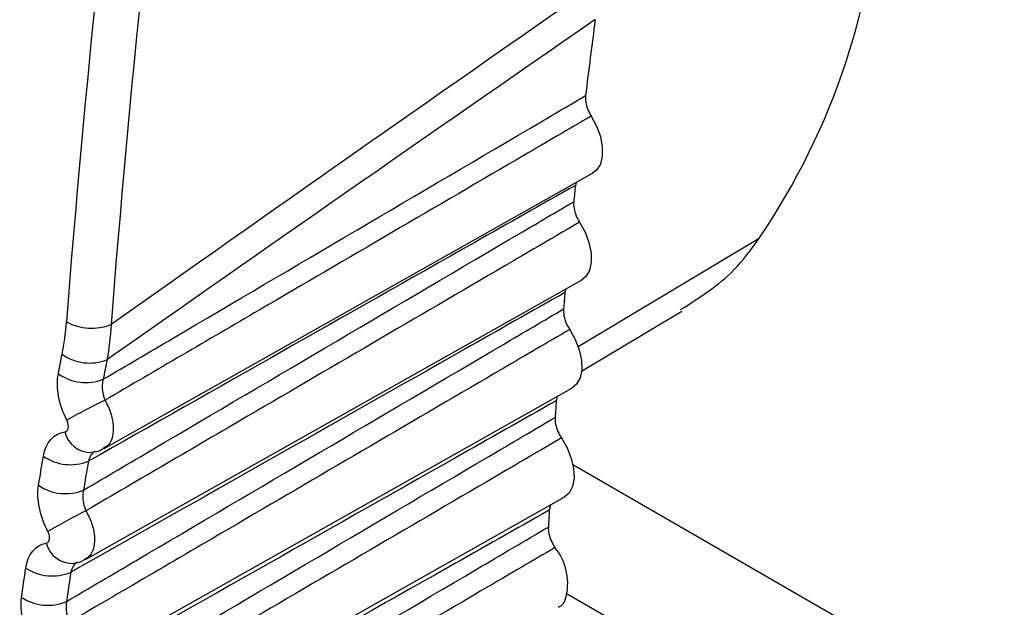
# Model space of a CAD drawing. Header units: millimetres. Extents: x 15231 to 16570, y 10019 to 11489.
# Tile 169 of 206: x 16255.21 to 16261.38, y 11147.69 to 11151.37. Entities that reach past the tile are written whole.
import ezdxf

# ---------------------------------------------------------------- set-up
doc = ezdxf.new("R2010")
doc.units = ezdxf.units.MM

msp = doc.modelspace()

# ---------------------------------------------------------------- linework, layer by layer
at = {"color": 7, "linetype": 'Continuous', "lineweight": 25}
for p, q in [((16255.74, 11148.6875), (16258.7996, 11150.4105)), ((16258.6967, 11150.3525), (16258.6919, 11150.3351)), ((16258.709, 11149.3261), (16259.8429, 11150.0035)), ((16255.6232, 11147.9922), (16258.7296, 11149.7415)), ((16258.6322, 11149.6867), (16258.6266, 11149.6643)), ((16258.731, 11149.1721), (16259.3584, 11149.547)), ((16255.5242, 11147.2934), (16258.6703, 11149.065)), ((16258.5783, 11149.0132), (16258.572, 11148.986)), ((16261.3263, 11147.0555), (16258.6767, 11148.5851)), ((16255.443, 11146.5912), (16258.6218, 11148.3813)), ((16258.5348, 11148.3322), (16258.5281, 11148.3006)), ((16260.6193, 11146.633), (16258.6409, 11147.7751))]:
    msp.add_line(p, q, dxfattribs=at)
at = {"color": 7, "linetype": 'Continuous', "lineweight": 25, "flags": 128}
for points in [[(16258.7907, 11150.769), (16258.8245, 11150.7058), (16258.8481, 11150.6404), (16258.8603, 11150.5765), (16258.8603, 11150.518), (16258.848, 11150.4682), (16258.8243, 11150.4301), (16258.7996, 11150.4105)], [(16258.718, 11150.1044), (16258.7524, 11150.0415), (16258.7768, 11149.9761), (16258.7898, 11149.912), (16258.7907, 11149.8529), (16258.7793, 11149.8024), (16258.7564, 11149.7634), (16258.7296, 11149.7415)], [(16258.6559, 11149.4322), (16258.6909, 11149.3697), (16258.7161, 11149.3043), (16258.73, 11149.24), (16258.7318, 11149.1804), (16258.7212, 11149.1292), (16258.6991, 11149.0893), (16258.6703, 11149.065)], [(16258.6045, 11148.7527), (16258.6402, 11148.6905), (16258.6662, 11148.6252), (16258.6809, 11148.5607), (16258.6835, 11148.5007), (16258.6739, 11148.4488), (16258.6526, 11148.408), (16258.6218, 11148.3813)]]:
    msp.add_lwpolyline(points, dxfattribs=at)
at = {"color": 7, "linetype": 'Continuous', "lineweight": 25}
for centre, radius, start, end in [((16256.1669, 11152.4991), 4.4431, 325.82799, 357.77608), ((16296.464, 11146.3469), 37.982, 172.3964, 173.11943), ((16297.8931, 11146.1819), 39.4206, 173.95229, 174.10191), ((16299.0305, 11146.0726), 40.5633, 174.92016, 175.06695), ((16255.6615, 11149.7757), 0.3359, 241.92953, 291.24921), ((16255.6494, 11149.5171), 0.2953, 234.14993, 291.47066), ((16255.6251, 11149.3953), 0.2956, 234.34884, 291.60051), ((16257.8195, 11144.7281), 4.7393, 115.9531, 119.22143), ((16300.1882, 11145.9809), 41.7246, 175.86985, 176.01391), ((16255.6575, 11148.8305), 0.1696, 193.49422, 271.03406), ((16255.5288, 11148.8822), 0.2969, 235.18354, 292.14974), ((16255.4973, 11148.7013), 0.2974, 235.47653, 292.34417), ((16257.3302, 11144.8912), 3.8082, 116.5874, 120.66867), ((16301.3646, 11145.9071), 42.9034, 176.80193, 176.94334), ((16255.542, 11148.1375), 0.1712, 194.77184, 272.56869), ((16258.2854, 11147.8412), 0.358, 343.49178, 38.9275), ((16255.4143, 11148.1867), 0.2986, 236.30737, 292.90006), ((16255.3873, 11148.0039), 0.2991, 236.60144, 293.09839)]:
    msp.add_arc(centre, radius, start, end, dxfattribs=at)
for centre, major_axis, ratio, start_param, end_param in [((16310.1296, 11174.2472), (39.1336, 65.4486), 0.587343, 2.138526, 2.273642), ((16310.2686, 11174.1642), (39.0336, 65.2754), 0.587369, 2.138551, 2.273666), ((18380.4746, 12328.3512), (2143.2197, 1195.1578), 0.015113, 2.990904, 3.00131), ((18379.0853, 12329.1817), (2141.8111, 1195.9507), 0.014532, 2.9913, 3.00176)]:
    msp.add_ellipse(centre, major_axis=major_axis, ratio=ratio, start_param=start_param, end_param=end_param, dxfattribs=at)
for points, knots in [([(16255.7339, 11149.1204), (16255.8785, 11149.2054), (16256.023, 11149.2905), (16256.1676, 11149.3755), (16256.9376, 11149.8285), (16257.7077, 11150.2812), (16258.4777, 11150.7338), (16258.5703, 11150.7883), (16258.6629, 11150.8427), (16258.7556, 11150.8972)], [0.000203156, 0.000203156, 0.000203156, 0.000203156, 0.000815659, 0.000815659, 0.000815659, 0.004078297, 0.004078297, 0.004078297, 0.004470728, 0.004470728, 0.004470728, 0.004470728]), ([(16258.7556, 11150.8972), (16258.754, 11150.8844), (16258.7545, 11150.8701), (16258.7569, 11150.8553), (16258.7594, 11150.8404), (16258.7639, 11150.8247), (16258.77, 11150.8094), (16258.7756, 11150.7956), (16258.7827, 11150.7819), (16258.7907, 11150.769)], [0, 0, 0, 0, 0.0000503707, 0.0000503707, 0.0000503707, 0.0001007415, 0.0001007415, 0.0001007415, 0.0001461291, 0.0001461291, 0.0001461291, 0.0001461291]), ([(16258.7907, 11150.769), (16258.652, 11150.688), (16258.5134, 11150.6069), (16258.3747, 11150.5259), (16257.82, 11150.2017), (16257.2652, 11149.8775), (16256.7105, 11149.5533), (16256.3888, 11149.3653), (16256.0671, 11149.1774), (16255.7454, 11148.9894)], [0, 0, 0, 0, 0.000586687, 0.000586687, 0.000586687, 0.002933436, 0.002933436, 0.002933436, 0.004294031, 0.004294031, 0.004294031, 0.004294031]), ([(16258.6919, 11150.3351), (16258.4815, 11150.2159), (16258.2712, 11150.0968), (16258.0609, 11149.9776), (16257.2542, 11149.5206), (16256.4475, 11149.0638), (16255.6408, 11148.6072)], [0, 0, 0, 0, 0.000893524, 0.000893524, 0.000893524, 0.004320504, 0.004320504, 0.004320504, 0.004320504]), ([(16255.6104, 11148.4263), (16255.7548, 11148.5113), (16255.8992, 11148.5963), (16256.0437, 11148.6813), (16256.8124, 11149.1337), (16257.5812, 11149.5859), (16258.3499, 11150.0379), (16258.4603, 11150.1029), (16258.5707, 11150.1678), (16258.6812, 11150.2327)], [0.000202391, 0.000202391, 0.000202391, 0.000202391, 0.000814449, 0.000814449, 0.000814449, 0.004072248, 0.004072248, 0.004072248, 0.004540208, 0.004540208, 0.004540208, 0.004540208]), ([(16258.6812, 11150.2327), (16258.6798, 11150.2199), (16258.6805, 11150.2054), (16258.6832, 11150.1905), (16258.6858, 11150.1756), (16258.6905, 11150.1599), (16258.6969, 11150.1446), (16258.7026, 11150.1309), (16258.7098, 11150.1171), (16258.718, 11150.1044)], [0, 0, 0, 0, 0.0000503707, 0.0000503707, 0.0000503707, 0.0001007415, 0.0001007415, 0.0001007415, 0.0001461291, 0.0001461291, 0.0001461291, 0.0001461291]), ([(16258.718, 11150.1044), (16258.5793, 11150.0233), (16258.4407, 11149.9422), (16258.302, 11149.8612), (16257.7474, 11149.5369), (16257.1927, 11149.2126), (16256.638, 11148.8883), (16256.3007, 11148.6911), (16255.9633, 11148.4939), (16255.6258, 11148.2967)], [0, 0, 0, 0, 0.000586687, 0.000586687, 0.000586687, 0.002933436, 0.002933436, 0.002933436, 0.00436074, 0.00436074, 0.00436074, 0.00436074]), ([(16267.8571, 11150.012), (16267.7093, 11149.9252), (16267.5614, 11149.8384), (16267.4135, 11149.7516), (16266.6415, 11149.2984), (16265.8695, 11148.8452), (16265.0974, 11148.3921), (16261.8361, 11146.4779), (16258.574, 11144.5638), (16255.3102, 11142.6501)], [0.00019128, 0.00019128, 0.00019128, 0.00019128, 0.00081819, 0.00081819, 0.00081819, 0.00409093, 0.00409093, 0.00409093, 0.01791521, 0.01791521, 0.01791521, 0.01791521]), ([(16259.3509, 11149.557), (16259.4692, 11149.6316), (16259.6606, 11149.7523), (16259.7925, 11149.9341), (16259.8429, 11150.0035)], [0, 0, 0, 0, 0.617868, 1, 1, 1, 1]), ([(16258.6266, 11149.6643), (16258.4162, 11149.5451), (16258.2058, 11149.426), (16257.9954, 11149.3069), (16257.1738, 11148.8416), (16256.3521, 11148.3765), (16255.5305, 11147.9116)], [0, 0, 0, 0, 0.000893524, 0.000893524, 0.000893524, 0.004383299, 0.004383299, 0.004383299, 0.004383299]), ([(16255.5046, 11147.7288), (16255.6489, 11147.8138), (16255.7932, 11147.8987), (16255.9375, 11147.9837), (16256.7052, 11148.4356), (16257.4728, 11148.8873), (16258.2404, 11149.3389), (16258.3661, 11149.4129), (16258.4918, 11149.4868), (16258.6175, 11149.5607)], [0.000201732, 0.000201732, 0.000201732, 0.000201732, 0.000813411, 0.000813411, 0.000813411, 0.004067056, 0.004067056, 0.004067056, 0.004599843, 0.004599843, 0.004599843, 0.004599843]), ([(16258.6175, 11149.5607), (16258.6164, 11149.5477), (16258.6173, 11149.5332), (16258.6201, 11149.5182), (16258.623, 11149.5032), (16258.6279, 11149.4875), (16258.6344, 11149.4723), (16258.6402, 11149.4585), (16258.6476, 11149.4449), (16258.6559, 11149.4322)], [0, 0, 0, 0, 0.0000503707, 0.0000503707, 0.0000503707, 0.0001007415, 0.0001007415, 0.0001007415, 0.0001461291, 0.0001461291, 0.0001461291, 0.0001461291]), ([(16268.1029, 11149.4194), (16267.955, 11149.3325), (16267.8071, 11149.2457), (16267.6592, 11149.1588), (16266.8821, 11148.7025), (16266.1049, 11148.2461), (16265.3277, 11147.7898), (16262.0033, 11145.8379), (16258.6781, 11143.886), (16255.3511, 11141.9345)], [0.00019652, 0.00019652, 0.00019652, 0.00019652, 0.00082374, 0.00082374, 0.00082374, 0.00411871, 0.00411871, 0.00411871, 0.01821298, 0.01821298, 0.01821298, 0.01821298]), ([(16258.6559, 11149.4322), (16258.5173, 11149.3511), (16258.3786, 11149.27), (16258.24, 11149.1889), (16257.6855, 11148.8646), (16257.1309, 11148.5402), (16256.5763, 11148.2159), (16256.2255, 11148.0107), (16255.8748, 11147.8056), (16255.524, 11147.6005)], [0, 0, 0, 0, 0.000586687, 0.000586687, 0.000586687, 0.002933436, 0.002933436, 0.002933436, 0.004417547, 0.004417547, 0.004417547, 0.004417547]), ([(16255.7339, 11149.1204), (16255.731, 11149.1103), (16255.7291, 11149.0993), (16255.7282, 11149.088), (16255.727, 11149.0722), (16255.7279, 11149.0552), (16255.7308, 11149.0385), (16255.7337, 11149.0219), (16255.7387, 11149.0051), (16255.7454, 11148.9894)], [0, 0, 0, 0, 0.0000367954, 0.0000367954, 0.0000367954, 0.0000886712, 0.0000886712, 0.0000886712, 0.0001402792, 0.0001402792, 0.0001402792, 0.0001402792]), ([(16258.572, 11148.986), (16258.3615, 11148.8669), (16258.1511, 11148.7478), (16257.9407, 11148.6287), (16257.1065, 11148.1565), (16256.2722, 11147.6845), (16255.438, 11147.2127)], [0, 0, 0, 0, 0.000893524, 0.000893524, 0.000893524, 0.004436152, 0.004436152, 0.004436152, 0.004436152]), ([(16255.7454, 11148.9894), (16255.7583, 11148.9633), (16255.7839, 11148.9109), (16255.7994, 11148.8301), (16255.7943, 11148.7602), (16255.7733, 11148.71), (16255.7483, 11148.696), (16255.7384, 11148.6904)], [0, 0, 0, 0, 0.214182, 0.428208, 0.642627, 0.857343, 1, 1, 1, 1]), ([(16255.4166, 11147.0281), (16255.5608, 11147.113), (16255.705, 11147.198), (16255.8493, 11147.2829), (16256.6159, 11147.7344), (16257.3826, 11148.1858), (16258.1492, 11148.637), (16258.2877, 11148.7185), (16258.4261, 11148.7999), (16258.5645, 11148.8814)], [0.00020118, 0.00020118, 0.00020118, 0.00020118, 0.000812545, 0.000812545, 0.000812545, 0.004062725, 0.004062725, 0.004062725, 0.004649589, 0.004649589, 0.004649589, 0.004649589]), ([(16255.4926, 11148.7909), (16255.4941, 11148.7911), (16255.4957, 11148.7915), (16255.4971, 11148.792), (16255.501, 11148.7934), (16255.5045, 11148.7958), (16255.5073, 11148.799), (16255.5101, 11148.8023), (16255.5123, 11148.8066), (16255.5137, 11148.8114), (16255.5151, 11148.8162), (16255.5158, 11148.8218), (16255.5157, 11148.8277), (16255.5156, 11148.8335), (16255.5146, 11148.8398), (16255.513, 11148.846), (16255.5113, 11148.8521), (16255.5089, 11148.8584), (16255.5059, 11148.8643)], [0, 0, 0, 0, 0.0000073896, 0.0000073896, 0.0000073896, 0.0000273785, 0.0000273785, 0.0000273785, 0.0000474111, 0.0000474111, 0.0000474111, 0.0000674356, 0.0000674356, 0.0000674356, 0.0000874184, 0.0000874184, 0.0000874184, 0.0001073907, 0.0001073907, 0.0001073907, 0.0001073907]), ([(16258.5645, 11148.8814), (16258.5636, 11148.8682), (16258.5647, 11148.8536), (16258.5678, 11148.8385), (16258.5708, 11148.8235), (16258.5759, 11148.8078), (16258.5826, 11148.7926), (16258.5886, 11148.7789), (16258.5961, 11148.7653), (16258.6045, 11148.7527)], [0, 0, 0, 0, 0.0000503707, 0.0000503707, 0.0000503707, 0.0001007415, 0.0001007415, 0.0001007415, 0.0001461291, 0.0001461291, 0.0001461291, 0.0001461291]), ([(16268.3724, 11148.8289), (16268.2242, 11148.7418), (16268.0759, 11148.6547), (16267.9277, 11148.5676), (16267.1452, 11148.108), (16266.3626, 11147.6483), (16265.5801, 11147.1887), (16262.1911, 11145.1981), (16258.8014, 11143.2077), (16255.4098, 11141.2175)], [0.00020089, 0.00020089, 0.00020089, 0.00020089, 0.0008296, 0.0008296, 0.0008296, 0.004148, 0.004148, 0.004148, 0.01851831, 0.01851831, 0.01851831, 0.01851831]), ([(16258.6045, 11148.7527), (16258.4659, 11148.6716), (16258.3273, 11148.5905), (16258.1887, 11148.5094), (16257.6343, 11148.1849), (16257.0798, 11147.8605), (16256.5253, 11147.5361), (16256.1635, 11147.3244), (16255.8017, 11147.1128), (16255.4399, 11146.9011)], [0, 0, 0, 0, 0.000586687, 0.000586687, 0.000586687, 0.002933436, 0.002933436, 0.002933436, 0.004464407, 0.004464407, 0.004464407, 0.004464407]), ([(16255.6828, 11148.6686), (16255.6826, 11148.6685), (16255.6718, 11148.6648), (16255.6546, 11148.6459), (16255.6454, 11148.6201), (16255.6408, 11148.6072)], [0, 0, 0, 0, 0.007092, 0.50296, 1, 1, 1, 1]), ([(16255.6601, 11148.6637), (16255.6804, 11148.6657), (16255.7091, 11148.6684), (16255.7317, 11148.6855), (16255.7383, 11148.6905)], [0, 0, 0, 0, 0.706312, 1, 1, 1, 1]), ([(16255.6104, 11148.4263), (16255.6078, 11148.4162), (16255.6063, 11148.4054), (16255.6058, 11148.3942), (16255.6051, 11148.3784), (16255.6065, 11148.3616), (16255.6099, 11148.3451), (16255.6133, 11148.3287), (16255.6188, 11148.3121), (16255.6258, 11148.2967)], [0, 0, 0, 0, 0.000036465, 0.000036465, 0.000036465, 0.0000880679, 0.0000880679, 0.0000880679, 0.0001394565, 0.0001394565, 0.0001394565, 0.0001394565]), ([(16258.5281, 11148.3006), (16258.3176, 11148.1815), (16258.1072, 11148.0624), (16257.8967, 11147.9433), (16257.0522, 11147.4655), (16256.2077, 11146.9879), (16255.3633, 11146.5105)], [0, 0, 0, 0, 0.000893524, 0.000893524, 0.000893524, 0.004479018, 0.004479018, 0.004479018, 0.004479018]), ([(16255.6258, 11148.2967), (16255.639, 11148.2707), (16255.6651, 11148.2188), (16255.6817, 11148.138), (16255.678, 11148.0677), (16255.6575, 11148.0161), (16255.6323, 11148.0011), (16255.6218, 11147.9948)], [0, 0, 0, 0, 0.211884, 0.423654, 0.635719, 0.848016, 1, 1, 1, 1]), ([(16268.6377, 11148.2243), (16268.4761, 11148.1293), (16268.3145, 11148.0343), (16268.1529, 11147.9394), (16267.3663, 11147.4771), (16266.5796, 11147.0149), (16265.7929, 11146.5527), (16262.3585, 11144.5347), (16258.9234, 11142.5169), (16255.4863, 11140.4992)], [0.0001487, 0.0001487, 0.0001487, 0.0001487, 0.00083412, 0.00083412, 0.00083412, 0.00417058, 0.00417058, 0.00417058, 0.01873609, 0.01873609, 0.01873609, 0.01873609]), ([(16255.3465, 11146.3244), (16255.4906, 11146.4093), (16255.6347, 11146.4942), (16255.7789, 11146.5792), (16256.5447, 11147.0304), (16257.3106, 11147.4815), (16258.0765, 11147.9324), (16258.2251, 11148.0199), (16258.3737, 11148.1074), (16258.5223, 11148.1949)], [0.000200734, 0.000200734, 0.000200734, 0.000200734, 0.000811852, 0.000811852, 0.000811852, 0.004059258, 0.004059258, 0.004059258, 0.004689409, 0.004689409, 0.004689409, 0.004689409]), ([(16255.3765, 11148.0938), (16255.378, 11148.0941), (16255.3795, 11148.0945), (16255.3809, 11148.095), (16255.3847, 11148.0964), (16255.388, 11148.0989), (16255.3907, 11148.1022), (16255.3933, 11148.1055), (16255.3954, 11148.1097), (16255.3967, 11148.1146), (16255.398, 11148.1194), (16255.3985, 11148.1249), (16255.3982, 11148.1307), (16255.398, 11148.1365), (16255.3969, 11148.1427), (16255.3952, 11148.1488), (16255.3934, 11148.1549), (16255.3909, 11148.161), (16255.3878, 11148.1668)], [0, 0, 0, 0, 0.0000072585, 0.0000072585, 0.0000072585, 0.0000270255, 0.0000270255, 0.0000270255, 0.0000468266, 0.0000468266, 0.0000468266, 0.0000666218, 0.0000666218, 0.0000666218, 0.0000863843, 0.0000863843, 0.0000863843, 0.0001061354, 0.0001061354, 0.0001061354, 0.0001061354]), ([(16258.5223, 11148.1949), (16258.5216, 11148.1816), (16258.5229, 11148.1668), (16258.5262, 11148.1517), (16258.5294, 11148.1367), (16258.5347, 11148.1209), (16258.5416, 11148.1058), (16258.5477, 11148.0921), (16258.5554, 11148.0786), (16258.5639, 11148.0661)], [0, 0, 0, 0, 0.0000503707, 0.0000503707, 0.0000503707, 0.0001007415, 0.0001007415, 0.0001007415, 0.0001461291, 0.0001461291, 0.0001461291, 0.0001461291]), ([(16258.5639, 11148.0661), (16258.4253, 11147.985), (16258.2867, 11147.9039), (16258.1481, 11147.8227), (16257.5938, 11147.4982), (16257.0394, 11147.1737), (16256.485, 11146.8492), (16256.1146, 11146.6324), (16255.7441, 11146.4156), (16255.3737, 11146.1988)], [0, 0, 0, 0, 0.000586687, 0.000586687, 0.000586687, 0.002933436, 0.002933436, 0.002933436, 0.004501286, 0.004501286, 0.004501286, 0.004501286]), ([(16255.5712, 11147.9739), (16255.5706, 11147.9737), (16255.5595, 11147.9697), (16255.5428, 11147.9504), (16255.5346, 11147.9246), (16255.5305, 11147.9116)], [0, 0, 0, 0, 0.0288849, 0.5140676, 1, 1, 1, 1]), ([(16255.5491, 11147.9694), (16255.5688, 11147.9716), (16255.5956, 11147.9745), (16255.6163, 11147.9906), (16255.6218, 11147.9948)], [0, 0, 0, 0, 0.737602, 1, 1, 1, 1]), ([(16255.5046, 11147.7288), (16255.5024, 11147.7188), (16255.5013, 11147.708), (16255.5012, 11147.6969), (16255.501, 11147.6813), (16255.5029, 11147.6646), (16255.5068, 11147.6483), (16255.5106, 11147.632), (16255.5165, 11147.6157), (16255.524, 11147.6005)], [0, 0, 0, 0, 0.0000361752, 0.0000361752, 0.0000361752, 0.000087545, 0.000087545, 0.000087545, 0.0001387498, 0.0001387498, 0.0001387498, 0.0001387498]), ([(16258.6286, 11147.7394), (16258.6183, 11147.7206), (16258.6067, 11147.6995), (16258.5867, 11147.6929), (16258.5845, 11147.6922)], [0, 0, 0, 0, 0.8905717, 1, 1, 1, 1])]:
    msp.add_open_spline(points, degree=3, knots=knots, dxfattribs=at)
for points in [[(16255.4764, 11149.2777), (16255.4891, 11149.3424), (16255.4981, 11149.4097), (16255.5035, 11149.4794)], [(16255.7832, 11149.4627), (16255.7787, 11149.3865), (16255.7701, 11149.313), (16255.7575, 11149.2423)], [(16255.4528, 11149.1551), (16255.4606, 11149.196), (16255.4685, 11149.2369), (16255.4764, 11149.2777)], [(16255.7575, 11149.2423), (16255.7496, 11149.2017), (16255.7417, 11149.1611), (16255.7339, 11149.1204)], [(16255.5059, 11148.8643), (16255.4563, 11148.9605), (16255.4365, 11149.0695), (16255.4528, 11149.1551)], [(16255.3593, 11148.6384), (16255.374, 11148.7241), (16255.4239, 11148.7815), (16255.4926, 11148.7909)], [(16255.3288, 11148.4564), (16255.3388, 11148.5171), (16255.3489, 11148.5778), (16255.3593, 11148.6384)], [(16255.6408, 11148.6072), (16255.6304, 11148.5469), (16255.6203, 11148.4866), (16255.6104, 11148.4263)], [(16255.3878, 11148.1668), (16255.3367, 11148.2619), (16255.3147, 11148.3705), (16255.3288, 11148.4564)], [(16255.2487, 11147.9382), (16255.2612, 11148.0243), (16255.3091, 11148.0828), (16255.3765, 11148.0938)], [(16255.2226, 11147.7542), (16255.2311, 11147.8156), (16255.2398, 11147.8769), (16255.2487, 11147.9382)], [(16255.5305, 11147.9116), (16255.5217, 11147.8507), (16255.513, 11147.7898), (16255.5046, 11147.7288)], [(16255.2875, 11147.4658), (16255.235, 11147.5599), (16255.2107, 11147.668), (16255.2226, 11147.7542)]]:
    msp.add_open_spline(points, degree=3, dxfattribs=at)

doc.saveas('drawing.dxf')
